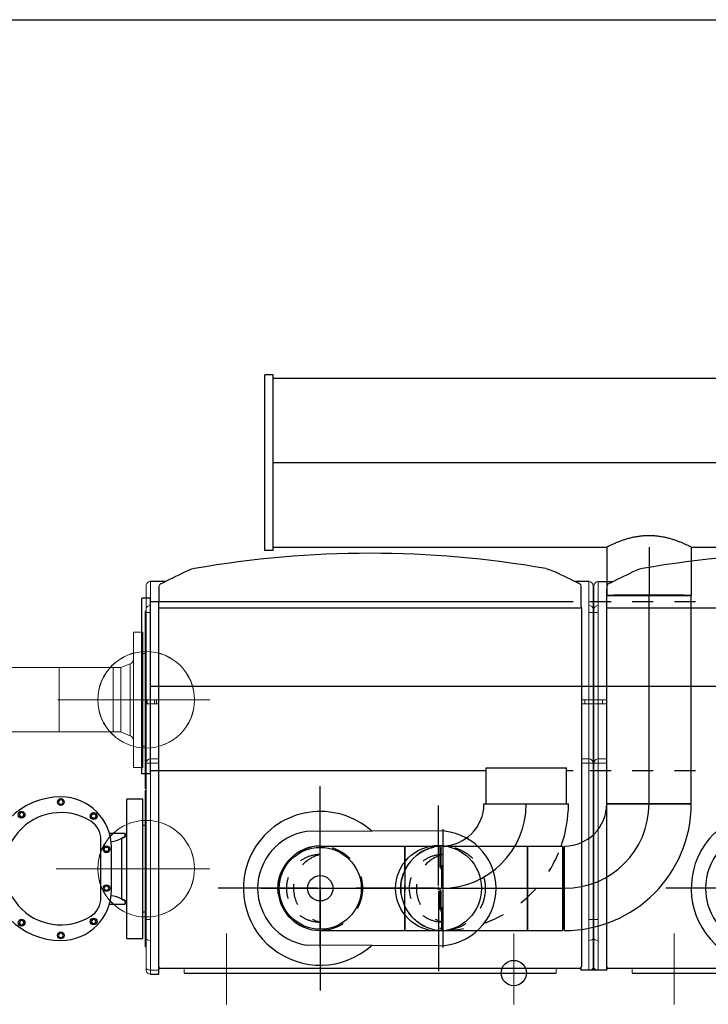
# Model space of a CAD drawing. Extents: x -156717 to 425753, y -51191 to 363295.
# Tile 132 of 256: x 88461 to 89276, y 111112 to 112278. Entities that reach past the tile are written whole.
import ezdxf
from ezdxf.enums import TextEntityAlignment as Align
from ezdxf.lldxf.tags import DXFTag

# ---------------------------------------------------------------- set-up
doc = ezdxf.new("R2010")
doc.units = 0
doc.header["$LTSCALE"] = 50
doc.linetypes.add('STREEPJES', pattern=[0.1, 0.05, -0.05])
doc.layers.get('0').update_dxf_attribs({"linetype": 'CONTINUOUS'})
for name, color, linetype in [('110599', 7, 'CONTINUOUS'), ('110625', 7, 'CONTINUOUS'), ('110888', 7, 'CONTINUOUS'), ('112733', 7, 'CONTINUOUS'), ('Centermarks for blocks', 1, 'HIDDEN2'), ('WL561---_CV-D', 2, 'CONTINUOUS'), ('WL570---_TOEVOER', 3, 'CONTINUOUS'), ('WL570---_TOEVOER_HL', 8, 'CONTINUOUS'), ('WM570---_TOEVOER_PR', 1, 'CONTINUOUS')]:
    doc.layers.add(name, color=color, linetype=linetype)
doc.styles.add('BURO-018', font='ARIAL.TTF', dxfattribs={"height": 63})
tags = doc.linetypes.add('CENTER2', pattern=[28.575, 19.05, -3.175, 3.175, -3.175]).pattern_tags.tags
tags[10:11] = [DXFTag(74, 4), DXFTag(75, 0), DXFTag(340, '0'), DXFTag(46, 1.0), DXFTag(50, 0.0), DXFTag(44, 0.0), DXFTag(45, 0.0)]
tags[8:9] = [DXFTag(74, 4), DXFTag(75, 0), DXFTag(340, '0'), DXFTag(46, 1.0), DXFTag(50, 0.0), DXFTag(44, 0.0), DXFTag(45, 0.0)]
tags[6:7] = [DXFTag(74, 4), DXFTag(75, 0), DXFTag(340, '0'), DXFTag(46, 1.0), DXFTag(50, 0.0), DXFTag(44, 0.0), DXFTag(45, 0.0)]
tags[4:5] = [DXFTag(74, 4), DXFTag(75, 0), DXFTag(340, '0'), DXFTag(46, 1.0), DXFTag(50, 0.0), DXFTag(44, 0.0), DXFTag(45, 0.0)]
tags = doc.linetypes.add('HIDDEN2', pattern=[0.1875, 0.125, -0.0625]).pattern_tags.tags
tags[6:7] = [DXFTag(74, 4), DXFTag(75, 0), DXFTag(340, '0'), DXFTag(46, 1.0), DXFTag(50, 0.0), DXFTag(44, 0.0), DXFTag(45, 0.0)]
tags[4:5] = [DXFTag(74, 4), DXFTag(75, 0), DXFTag(340, '0'), DXFTag(46, 1.0), DXFTag(50, 0.0), DXFTag(44, 0.0), DXFTag(45, 0.0)]

# ---------------------------------------------------------------- blocks, each defined once
blk = doc.blocks.new('DN TOP 3X')
for p, q in [((1490, 1.5), (1480, 1.5)), ((1480, 1.5), (1480, -7.2)), ((950, -3.5), (950, -7.2)), ((980, -3.5), (980, -7.2))]:
    blk.add_line(p, q)
at = {"linetype": 'Continuous', "lineweight": 0, "ltscale": 20}
for p, q in [((1490, -3.5), (1490, 1.5)), ((960, -38.5), (960, -3.5)), ((965, -458.5), (965, -3.5)), ((966, -3.5), (966, -458.5)), ((971, -3.5), (971, -38.5)), ((1490, -3.5), (1480, -3.5)), ((1490, -38.5), (1490, -3.5)), ((1495, -3.5), (1495, -6)), ((1495, -6), (1495, -41)), ((1496, -31), (1495, -31)), ((1496, -103.5), (1496, -31)), ((1496, -31), (1496, -98.4)), ((960, -63.5), (960, -38.5)), ((971, -38.5), (971, -63.5)), ((1490, -63.5), (1490, -38.5)), ((1495, -41), (1495, -63.5)), ((960, -248.5), (960, -63.5)), ((960, -63.5), (965, -63.5)), ((966, -63.5), (971, -63.5)), ((971, -63.5), (971, -248.5)), ((1490, -248.5), (1490, -63.5)), ((1490, -63.5), (1495, -63.5)), ((1495, -63.5), (1495, -248.5)), ((1496, -98.4), (1495, -98.4)), ((1496, -103.5), (1495, -103.5)), ((1496, -103.5), (1496, -98.4)), ((1496, -143.5), (1496, -103.5)), ((1496, -127.1), (1496.2, -127.1)), ((1496, -143.5), (1495, -143.5)), ((1496, -148.6), (1495, -148.6)), ((1496, -216), (1496, -143.5)), ((1496, -148.6), (1496, -143.5)), ((1496, -148.6), (1496, -216)), ((1495, -216), (1496, -216)), ((1496, -218.5), (1495, -218.5)), ((1496, -303.5), (1496, -218.5)), ((1496, -218.5), (1496, -298.2)), ((950, -248.5), (960, -248.5)), ((960, -253.5), (950, -253.5)), ((960, -253.5), (960, -248.5)), ((960, -248.5), (965, -248.5)), ((960, -318.5), (960, -253.5)), ((966, -248.5), (971, -248.5)), ((971, -248.5), (980, -248.5)), ((971, -248.5), (971, -253.5)), ((980, -253.5), (971, -253.5)), ((971, -253.5), (971, -318.5)), ((1480, -248.5), (1490, -248.5)), ((1490, -253.5), (1480, -253.5)), ((1490, -248.5), (1495, -248.5)), ((1490, -253.5), (1490, -248.5)), ((1490, -318.5), (1490, -253.5)), ((1495, -248.5), (1495, -318.5)), ((1496, -298.2), (1495, -298.2)), ((1496, -298.2), (1496, -303.5)), ((1496, -303.5), (1495, -303.5)), ((1496, -303.5), (1495, -303.5)), ((1496, -303.5), (1496, -343.5)), ((950, -318.5), (960, -318.5)), ((950, -323.5), (960, -323.5)), ((955, -323.5), (955, -318.5)), ((965, -318.5), (960, -318.5)), ((960, -318.5), (960, -323.5)), ((960, -323.5), (965, -323.5)), ((960, -427), (960, -323.5)), ((971, -318.5), (966, -318.5)), ((966, -323.5), (971, -323.5)), ((980, -318.5), (971, -318.5)), ((971, -323.5), (971, -318.5)), ((980, -323.5), (971, -323.5)), ((971, -323.5), (971, -427)), ((976, -318.5), (976, -323.5)), ((1480, -318.5), (1490, -318.5)), ((1480, -323.5), (1490, -323.5)), ((1482.6, -318.5), (1482.6, -323.5)), ((1485, -323.5), (1485, -318.5)), ((1490, -318.5), (1490, -323.5)), ((1495, -318.5), (1490, -318.5)), ((1490, -427), (1490, -323.5)), ((1494, -318.5), (1494, -323.5)), ((1495, -323.5), (1495, -426.5)), ((1496, -343.5), (1495, -343.5)), ((1496, -343.5), (1495, -343.5)), ((1496, -348.8), (1495, -348.8)), ((1496, -343.5), (1496, -348.8)), ((1496, -428.5), (1496, -343.5)), ((1496, -348.8), (1496, -428.5)), ((960, -435.1), (960, -427)), ((971, -427), (971, -435.1)), ((1490, -435.1), (1490, -427)), ((1495, -426.5), (1495, -430.6)), ((1495, -428.5), (1496, -428.5)), ((1495, -430.6), (1495, -458.5)), ((960, -463.5), (960, -435.1)), ((971, -435.1), (971, -463.5)), ((1490, -463.5), (1490, -435.1)), ((1495, -437.8), (1495, -438.9)), ((1495, -458.5), (1495, -438.9))]:
    blk.add_line(p, q, dxfattribs=at)
at = {"linetype": 'Continuous'}
for p, q in [((950, -3.5), (980, -3.5)), ((960, -463.5), (942.3, -463.5)), ((971, -463.5), (987.6, -463.5)), ((1472.3, -463.5), (1490, -463.5))]:
    blk.add_line(p, q, dxfattribs=at)
at = {"color": 2, "linetype": 'HIDDEN2', "lineweight": 0, "ltscale": 20}
for p, q in [((1495, -199), (1495, -47.9)), ((1419.5, -123.5), (1570.5, -123.5))]:
    blk.add_line(p, q, dxfattribs=at)
at = {"color": 1, "linetype": 'CENTER2', "lineweight": 0, "ltscale": 20}
for p, q in [((1450.6, -123.5), (1601.6, -123.5)), ((1448.6, -323.5), (1599.6, -323.5))]:
    blk.add_line(p, q, dxfattribs=at)
at = {"color": 3, "linetype": 'HIDDEN2', "lineweight": 0, "ltscale": 20}
for p, q in [((1495, -399), (1495, -247.9)), ((1570.5, -323.5), (1419.5, -323.5))]:
    blk.add_line(p, q, dxfattribs=at)
at = {"color": 7, "linetype": 'Continuous', "lineweight": 0, "ltscale": 20}
blk.add_line((1490, -323.5), (1495, -323.5), dxfattribs=at)
at = {"color": 2, "linetype": 'HIDDEN2', "lineweight": 0, "ltscale": 20}
blk.add_circle((1495, -123.5), 57.2, dxfattribs=at)
at = {"color": 3, "linetype": 'HIDDEN2', "lineweight": 0, "ltscale": 20}
blk.add_circle((1495, -323.5), 57.2, dxfattribs=at)
at = {"linetype": 'Continuous', "lineweight": 0, "ltscale": 20}
for centre, start, end in [((1490, -3.5), 0, 90), ((960, -248.5), 270, 0), ((971, -248.5), 180, 270), ((1490, -248.5), 270, 0), ((960, -458.5), 270, 0), ((971, -458.5), 180, 270), ((1490, -458.5), 270, 0)]:
    blk.add_arc(centre, 5, start, end, dxfattribs=at)
for centre, major_axis, ratio, start_param, end_param in [((960, -6), (-5, 0), 0.5, 3.141593, 4.56424), ((971, -6), (-5, 0), 0.5, 4.892421, 6.283185), ((1490, -6), (-5, 0), 0.5, 3.141593, 4.712389), ((960, -41), (-5, 0), 0.5, 3.141593, 4.712389), ((971, -41), (-5, 0), 0.5, 4.712389, 6.283185), ((1490, -41), (-5, 0), 0.5, 3.141593, 4.712389), ((960, -426.5), (-5, 0), 0.087156, 1.570796, 3.141593), ((960, -430.6), (-5, 0), 0.89857, 1.570796, 3.141593), ((971, -426.5), (5, 0), 0.087156, 3.141593, 4.712389), ((971, -430.6), (5, 0), 0.89857, 3.141593, 4.712389), ((1490, -426.5), (-5, 0), 0.087156, 1.570796, 3.141593), ((1490, -430.6), (-5, 0), 0.89857, 1.570796, 3.141593)]:
    blk.add_ellipse(centre, major_axis=major_axis, ratio=ratio, start_param=start_param, end_param=end_param, dxfattribs=at)
blk = doc.blocks.new('QUINTA PRO TOP')
at = {"color": 1, "linetype": 'CENTER2', "lineweight": 18}
for p, q in [((0, 37.1), (0, -46.8)), ((340, 37.1), (340, -46.8))]:
    blk.add_line(p, q, dxfattribs=at)
at = {"color": 1, "linetype": 'CENTER2'}
for p, q in [((229, -96.8), (229, 20.7)), ((225.5, -100.3), (108, -100.3)), ((230.8, -100.3), (227.3, -100.3)), ((229, -98.5), (229, -102)), ((229, -103.8), (229, -221.3)), ((232.5, -100.3), (350, -100.3))]:
    blk.add_line(p, q, dxfattribs=at)
at = {"linetype": 'Continuous', "lineweight": 18}
for p, q in [((-50, 0), (-50, -5.5)), ((390, 0), (390, -5.5))]:
    blk.add_line(p, q, dxfattribs=at)
blk.add_line((390, 0), (-50, 0))
at = {"linetype": 'Continuous'}
for p, q in [((-80, -432.5), (-80, -7.2)), ((-78.2, -5.5), (418.2, -5.5)), ((420, -7.2), (420, -432.5)), ((420, -432.5), (-80, -432.5))]:
    blk.add_line(p, q, dxfattribs=at)
for centre, radius, start, end in [((-78.2, -7.2), 1.75, 90, 180), ((418.3, -7.2), 1.75, 0, 90), ((3215.6, -394.7), 3295.8, 180.6574, 181.111), ((-77.6, -458.7), 2, 180.8133, 242.9868), ((417.6, -458.7), 2, 300.3087, 359.1617), ((170, 705.1), 1202.1, 260.0451, 279.9521)]:
    blk.add_arc(centre, radius, start, end, dxfattribs=at)
for points, knots in [([(420, -432.5), (419.7, -449.7), (419.7, -450.4), (419.7, -451.3), (419.7, -451.7), (419.7, -452.3), (419.7, -452.6), (419.7, -454.2), (419.7, -455.2), (419.6, -456.5), (419.6, -456.9), (419.6, -457.5), (419.6, -457.8), (419.6, -458.3), (419.6, -458.5), (419.6, -458.6)], [0, 0, 0, 0, 0.0625, 0.0625, 0.09375, 0.09375, 0.125, 0.125, 0.25, 0.25, 0.3125, 0.3125, 0.375, 0.375, 0.4645599, 0.4645599, 0.4645599, 0.4645599]), ([(-37.8, -478.8), (-38.9, -478.6), (-40.1, -478.3), (-43.8, -477.3), (-46.4, -476.2), (-49, -474.9)], [0.1714299, 0.1714299, 0.1714299, 0.1714299, 0.2577965, 0.2577965, 0.4464858, 0.4464858, 0.4464858, 0.4464858]), ([(377.7, -478.8), (378.9, -478.6), (380.1, -478.4), (383.8, -477.3), (386.4, -476.2), (388.9, -475)], [0.1705291, 0.1705291, 0.1705291, 0.1705291, 0.2577976, 0.2577976, 0.4451221, 0.4451221, 0.4451221, 0.4451221])]:
    blk.add_open_spline(points, degree=3, knots=knots, dxfattribs=at)
for points in [[(-78.5, -460.5), (-68.9, -465.2), (-59.1, -470), (-49, -474.9)], [(388.9, -475), (399, -470), (408.9, -465.2), (418.6, -460.4)]]:
    blk.add_open_spline(points, degree=3, dxfattribs=at)
at = {"layer": 'Centermarks for blocks', "linetype": 'HIDDEN2'}
for centre in [(0, 0), (229, -100.3)]:
    blk.add_circle(centre, 15, dxfattribs=at)
blk = doc.blocks.new('RGA EXC TOP')
at = {"color": 1, "linetype": 'CENTER2'}
for p, q in [((0, 3.5), (0, 121)), ((-140, 3.5), (-140, 98)), ((-143.5, 0), (-238, 0)), ((-138.2, 0), (-141.8, 0)), ((-140, 1.8), (-140, -1.8)), ((-136.5, 0), (-42, 0)), ((-3.5, 0), (-121, 0)), ((1.8, 0), (-1.7, 0)), ((-0.1, 2), (-0.1, -1.5)), ((3.5, 0), (121, 0)), ((-140, -3.5), (-140, -98)), ((0, -3.5), (0, -121))]:
    blk.add_line(p, q, dxfattribs=at)
for p, q in [((-140, 68), (16.1, 67.3)), ((-140, -68), (16.1, -67.2))]:
    blk.add_line(p, q)
for centre, radius in [((-140, 0), 50.8), ((0, 0), 48.5)]:
    blk.add_circle(centre, radius)
for centre, radius, start, end in [((0, 0), 91, 330.9445, 131.647), ((-140, 0), 68, 90, 270), ((6.1, 0), 68, 278.4565, 81.5435), ((0, 0), 91, 329.0555, 330.9445), ((0, 0), 91, 228.353, 329.0555)]:
    blk.add_arc(centre, radius, start, end)
at = {"layer": 'Centermarks for blocks'}
blk.add_circle((0, 0), 15, dxfattribs=at)
blk = doc.blocks.new('QUINTA PRO EXC TOP')
for name, p in [('QUINTA PRO TOP', (0, 0)), ('RGA EXC TOP', (229, -100.3))]:
    blk.add_blockref(name, p)
blk = doc.blocks.new('HTRASUAHJ')
at = {"color": 3, "linetype": 'HIDDEN2', "lineweight": 0, "ltscale": 20}
for p, q in [((88927.3, 112159.2), (88927.3, 112008.2)), ((88851.7, 112083.7), (89002.8, 112083.7))]:
    blk.add_line(p, q, dxfattribs=at)
at = {"color": 7, "linetype": 'Continuous'}
for p, q in [((88824.8, 111965.2), (88823.4, 111962.7)), ((88823.4, 111962.7), (88824.8, 111960.2)), ((88827.7, 111965.2), (88824.8, 111965.2)), ((88824.8, 111960.2), (88827.7, 111960.2)), ((88829.2, 111962.7), (88827.7, 111965.2)), ((88827.7, 111960.2), (88829.2, 111962.7)), ((88904.5, 111801.2), (88904.5, 111966.2)), ((88923.3, 111966.2), (88904.5, 111966.2)), ((88923.3, 111801.2), (88923.3, 111966.2)), ((88778.4, 111950.1), (88776.9, 111947.6)), ((88776.9, 111947.6), (88778.4, 111945.1)), ((88781.3, 111950.1), (88778.4, 111950.1)), ((88782.7, 111947.6), (88781.3, 111950.1)), ((88781.3, 111945.1), (88782.7, 111947.6)), ((88862.3, 111946.1), (88863.7, 111948.6)), ((88863.7, 111943.6), (88862.3, 111946.1)), ((88863.7, 111948.6), (88866.6, 111948.6)), ((88866.6, 111948.6), (88868, 111946.1)), ((88868, 111946.1), (88866.6, 111943.6)), ((88778.4, 111945.1), (88781.3, 111945.1)), ((88866.6, 111943.6), (88863.7, 111943.6)), ((88926.3, 111934.7), (88923.3, 111934.7)), ((88926.3, 111832.7), (88926.3, 111934.7)), ((88883.8, 111925.7), (88902.3, 111925.7)), ((88902.3, 111922.1), (88902.3, 111925.7)), ((88873.8, 111849.4), (88873.8, 111918)), ((88898.5, 111847.5), (88898.5, 111919.8)), ((88877.4, 111906.7), (88878.8, 111909.2)), ((88878.8, 111904.2), (88877.4, 111906.7)), ((88878.8, 111909.2), (88881.7, 111909.2)), ((88881.7, 111904.2), (88878.8, 111904.2)), ((88881.7, 111909.2), (88883.2, 111906.7)), ((88883.2, 111906.7), (88881.7, 111904.2)), ((88886.3, 111858.7), (88886.3, 111908.7)), ((88878.8, 111863.2), (88877.4, 111860.7)), ((88877.4, 111860.7), (88878.8, 111858.2)), ((88881.7, 111863.2), (88878.8, 111863.2)), ((88878.8, 111858.2), (88881.7, 111858.2)), ((88883.2, 111860.7), (88881.7, 111863.2)), ((88881.7, 111858.2), (88883.2, 111860.7)), ((88883.8, 111841.7), (88902.3, 111841.7)), ((88902.3, 111841.7), (88902.3, 111845.3)), ((88923.3, 111832.7), (88926.3, 111832.7)), ((88778.4, 111822.3), (88776.9, 111819.8)), ((88776.9, 111819.8), (88778.4, 111817.3)), ((88781.3, 111822.3), (88778.4, 111822.3)), ((88782.7, 111819.8), (88781.3, 111822.3)), ((88781.3, 111817.3), (88782.7, 111819.8)), ((88863.7, 111823.7), (88862.3, 111821.2)), ((88862.3, 111821.2), (88863.7, 111818.7)), ((88866.6, 111823.7), (88863.7, 111823.7)), ((88863.7, 111818.7), (88866.6, 111818.7)), ((88868, 111821.2), (88866.6, 111823.7)), ((88866.6, 111818.7), (88868, 111821.2)), ((88778.4, 111817.3), (88781.3, 111817.3)), ((88824.8, 111807.2), (88823.4, 111804.7)), ((88827.7, 111807.2), (88824.8, 111807.2)), ((88829.2, 111804.7), (88827.7, 111807.2)), ((88823.4, 111804.7), (88824.8, 111802.2)), ((88824.8, 111802.2), (88827.7, 111802.2)), ((88827.7, 111802.2), (88829.2, 111804.7)), ((88904.5, 111801.2), (88923.3, 111801.2))]:
    blk.add_line(p, q, dxfattribs=at)
at = {"color": 2, "linetype": 'HIDDEN2', "lineweight": 0, "ltscale": 20}
for p, q in [((88927.3, 111959.2), (88927.3, 111808.2)), ((88851.7, 111883.7), (89002.8, 111883.7))]:
    blk.add_line(p, q, dxfattribs=at)
at = {"color": 3, "linetype": 'HIDDEN2', "lineweight": 0, "ltscale": 20}
blk.add_circle((88927.3, 112083.7), 57.2, dxfattribs=at)
at = {"color": 7, "linetype": 'Continuous'}
for centre in [(88826.3, 111962.7), (88779.8, 111947.6), (88865.1, 111946.1), (88880.3, 111906.7), (88880.3, 111860.7), (88779.8, 111819.8), (88865.1, 111821.2), (88826.3, 111804.7)]:
    blk.add_circle(centre, 4, dxfattribs=at)
at = {"color": 2, "linetype": 'HIDDEN2', "lineweight": 0, "ltscale": 20}
blk.add_circle((88927.3, 111883.7), 57.2, dxfattribs=at)
at = {"color": 7, "linetype": 'Continuous'}
for centre, radius, start, end in [((88826.3, 111883.7), 85, 90, 270), ((88826.3, 111908.7), 60, 0, 90), ((88826.3, 111883.7), 66.5, 57.9361, 302.0639), ((88847.8, 111918), 26, 0, 57.9361), ((88897.5, 111927.2), 7, 298.0705, 359.9888), ((88880.8, 111951.9), 36.6, 277.8229, 298.8679), ((88826.3, 111858.7), 60, 270, 0), ((88847.8, 111849.4), 26, 302.0639, 0), ((88880.9, 111815.9), 36.2, 60.9015, 82.2345), ((88897.5, 111840.2), 7, 0.0431, 61.9172)]:
    blk.add_arc(centre, radius, start, end, dxfattribs=at)
for centre, start_param, end_param in [((88897.5, 111926.5), 4.861279, 6.283185), ((88897.5, 111840.9), 0, 1.421906)]:
    blk.add_ellipse(centre, major_axis=(7, 0), ratio=0.961711, start_param=start_param, end_param=end_param, dxfattribs=at)
blk.add_open_spline([(88900.8, 111921), (88900.6, 111920.9), (88900.3, 111920.8), (88899.6, 111920.4), (88899.1, 111920.1), (88898.5, 111919.8)], degree=3, knots=[0.8072633, 0.8072633, 0.8072633, 0.8072633, 0.875, 0.875, 1, 1, 1, 1], dxfattribs=at)
blk.add_open_spline([(88898.5, 111847.5), (88899.4, 111847.1), (88900.2, 111846.7), (88900.8, 111846.3)], degree=3, dxfattribs=at)
at = {"layer": '110599', "color": 7, "linetype": 'Continuous', "lineweight": 0, "ltscale": 20}
for p, q in [((88912.3, 112163.7), (88923.3, 112163.7)), ((88912.3, 112003.7), (88912.3, 112163.7)), ((88923.3, 112003.7), (88923.3, 112163.7)), ((88923.3, 112138.7), (88926.3, 112138.7)), ((88888.3, 112121.8), (88897.3, 112121.8)), ((88888.3, 112045.7), (88888.3, 112121.8)), ((88897.3, 112121.8), (88908.5, 112126.2)), ((88897.3, 112045.7), (88897.3, 112121.8)), ((88908.5, 112041.2), (88908.5, 112126.2)), ((88897.3, 112045.7), (88888.3, 112045.7)), ((88908.5, 112041.2), (88897.3, 112045.7)), ((88926.3, 112028.7), (88923.3, 112028.7)), ((88923.3, 112003.7), (88912.3, 112003.7))]:
    blk.add_line(p, q, dxfattribs=at)
for centre, start, end in [((88906.3, 112131.8), 291.6366, 0), ((88906.3, 112035.6), 0, 68.3634)]:
    blk.add_arc(centre, 6, start, end, dxfattribs=at)
at = {"layer": '110625', "color": 7, "linetype": 'Continuous', "lineweight": 0, "ltscale": 20}
for p, q in [((88729.3, 112121.8), (88824.3, 112121.8)), ((88824.3, 112121.8), (88824.3, 112045.7)), ((88824.3, 112045.7), (88729.3, 112045.7))]:
    blk.add_line(p, q, dxfattribs=at)
at = {"layer": '110888', "color": 7, "linetype": 'Continuous', "lineweight": 0, "ltscale": 20}
blk.add_line((88926.3, 112138.7), (88926.3, 112028.7), dxfattribs=at)
at = {"layer": '112733', "color": 7, "linetype": 'Continuous', "lineweight": 0, "ltscale": 20}
for p, q in [((88824.3, 112121.8), (88888.3, 112121.8)), ((88824.3, 112045.7), (88824.3, 112121.8)), ((88888.3, 112045.7), (88888.3, 112121.8)), ((88888.3, 112045.7), (88824.3, 112045.7))]:
    blk.add_line(p, q, dxfattribs=at)
at = {"rotation": 180}
for p in [(89362.3, 111760.2), (89892.3, 111760.2)]:
    blk.add_blockref('QUINTA PRO EXC TOP', p, dxfattribs=at)
blk = doc.blocks.new('qe5yghqy')
at = {"layer": 'WL570---_TOEVOER', "color": 8}
blk.add_line((87437, 128766.9), (89687, 128766.9), dxfattribs=at)
blk = doc.blocks.new('*U1727')
at = {"color": 0, "ltscale": 10}
for p, q in [((0, 50, -2232.1), (57.3, 50, -2232.1)), ((0, -50, -2232.1), (57.3, -50, -2232.1))]:
    blk.add_line(p, q, dxfattribs=at)
for major_axis in [(0, -50), (0, -47.5)]:
    blk.add_ellipse((57.3, 0, -2232.1), major_axis=major_axis, ratio=0.008312, start_param=3.141593, end_param=6.283185, dxfattribs=at)
blk.add_spline([(-0.2, -49.7, -2232.1), (-0.6, -49, -2232.1), (-1.3, -47.7, -2232.1), (-2.1, -45.9, -2232.1), (-3.2, -43.7, -2232.1), (-4.4, -41, -2232.1), (-5.7, -37.9, -2232.1), (-7.1, -34.4, -2232.1), (-8.5, -30.6, -2232.1), (-9.8, -26.4, -2232.1), (-11, -22, -2232.1), (-12.1, -17.4, -2232.1), (-12.9, -12.5, -2232.1), (-13.5, -7.6, -2232.1), (-13.8, -2.5, -2232.1), (-13.8, 2.5, -2232.1), (-13.5, 7.6, -2232.1), (-12.9, 12.5, -2232.1), (-12.1, 17.4, -2232.1), (-11, 22, -2232.1), (-9.8, 26.4, -2232.1), (-8.5, 30.6, -2232.1), (-7.1, 34.4, -2232.1), (-5.7, 37.9, -2232.1), (-4.4, 41, -2232.1), (-3.2, 43.7, -2232.1), (-2.1, 45.9, -2232.1), (-1.3, 47.7, -2232.1), (-0.6, 49, -2232.1), (-0.2, 49.7, -2232.1), (0, 50, -2232.1)], degree=3, dxfattribs=at)
at = {"layer": 'WL570---_TOEVOER_HL', "linetype": 'CENTER2'}
blk.add_line((0, 0, -2232.1), (57.3, 0, -2232.1), dxfattribs=at)
at = {"layer": 'WM570---_TOEVOER_PR', "color": 1, "style": 'BURO-018'}
blk.add_attdef('POSNR', text='', height=90, dxfattribs=at).set_placement((0, 0), align=Align.MIDDLE)
blk = doc.blocks.new('*U1728')
at = {"color": 0, "ltscale": 10}
for p, q in [((0, 50, -2232.1), (246.7, 50, -2232.1)), ((0, -50, -2232.1), (0, 50, -2232.1)), ((246.7, 50, -2232.1), (246.7, -50, -2232.1)), ((0, -50, -2232.1), (246.7, -50, -2232.1))]:
    blk.add_line(p, q, dxfattribs=at)
at = {"layer": 'WL570---_TOEVOER_HL', "linetype": 'CENTER2'}
blk.add_line((0, 0, -2232.1), (246.7, 0, -2232.1), dxfattribs=at)
at = {"layer": 'WM570---_TOEVOER_PR', "color": 1, "style": 'BURO-018'}
blk.add_attdef('POSNR', text='', height=90, dxfattribs=at).set_placement((0, 0), align=Align.MIDDLE)
blk = doc.blocks.new('*U1729')
at = {"color": 0, "ltscale": 10}
for p, q in [((-50, 100, -2232.1), (50, 100, -2232.1)), ((-100, 47.5, -2232.1), (-102.3, 47.5, -2232.1)), ((-100, -50, -2232.1), (-100, 50, -2232.1)), ((-100, -47.5, -2232.1), (-100, 47.5, -2232.1)), ((-100, -47.5, -2232.1), (-102.3, -47.5, -2232.1))]:
    blk.add_line(p, q, dxfattribs=at)
for radius in [50, 150]:
    blk.add_arc((-100, 100, -2232.1), radius, 270, 0, dxfattribs=at)
at = {"layer": 'WL570---_TOEVOER_HL', "linetype": 'CENTER2'}
blk.add_arc((-100, 100, -2232.1), 100, 270, 0, dxfattribs=at)
at = {"layer": 'WM570---_TOEVOER_PR', "color": 1, "style": 'BURO-018'}
blk.add_attdef('POSNR', text='', height=90, dxfattribs=at).set_placement((0, 0), align=Align.MIDDLE)
blk = doc.blocks.new('*U1740')
at = {"color": 0, "ltscale": 10}
for p, q in [((0, 100, -2231.2), (1517.3, 100, -2231.2)), ((0, -100, -2231.2), (394.7, -100, -2231.2)), ((494.7, -100, -2231.2), (924.2, -100, -2231.2))]:
    blk.add_line(p, q, dxfattribs=at)
at = {"layer": 'WL570---_TOEVOER_HL', "linetype": 'CENTER2'}
blk.add_line((0, 0, -2231.2), (1517.3, 0, -2231.2), dxfattribs=at)
at = {"layer": 'WM570---_TOEVOER_PR', "color": 1, "style": 'BURO-018'}
blk.add_attdef('POSNR', text='', height=90, dxfattribs=at).set_placement((0, 0), align=Align.MIDDLE)
blk = doc.blocks.new('*U1741')
at = {"color": 0, "ltscale": 10}
for p, q in [((0, 100, -2001.2), (500.1, 100, -2001.2)), ((0, -100, -2001.2), (397.2, -100, -2001.2)), ((492.2, -100, -2001.2), (500.1, -100, -2001.2))]:
    blk.add_line(p, q, dxfattribs=at)
at = {"color": 8, "linetype": 'STREEPJES', "ltscale": 10}
for p, q in [((520.1, 100, -2001.2), (660.1, 100, -2001.2)), ((520.1, -100, -2001.2), (660.1, -100, -2001.2))]:
    blk.add_line(p, q, dxfattribs=at)
at = {"layer": 'WL570---_TOEVOER_HL', "linetype": 'CENTER2'}
blk.add_line((0, 0, -2001.2), (1620.5, 0, -2001.2), dxfattribs=at)
at = {"layer": 'WM570---_TOEVOER_PR', "color": 1, "style": 'BURO-018'}
blk.add_attdef('POSNR', text='', height=90, dxfattribs=at).set_placement((0, 0), align=Align.MIDDLE)
blk = doc.blocks.new('*U1753')
at = {"color": 8, "linetype": 'STREEPJES', "ltscale": 10}
blk.add_circle((0, 0, -1743.4), 50, dxfattribs=at)
blk.add_circle((0, 0, -1743.4), 50, dxfattribs=at)
for centre, radius, start, end in [((0, 0, -1743.4), 40, 0, 180), ((0, -9.5, -1743.4), 41.1, 13.3512, 166.6488)]:
    blk.add_arc(centre, radius, start, end, dxfattribs=at)
at = {"layer": 'WL570---_TOEVOER_HL', "linetype": 'CENTER2'}
for p, q in [((0, 70, -1743.4), (0, -70, -1743.4)), ((-70, 0, -1743.4), (70, 0, -1743.4))]:
    blk.add_line(p, q, dxfattribs=at)
blk.add_circle((0, 0, -1743.4), 0.075, dxfattribs=at)
at = {"layer": 'WM570---_TOEVOER_PR', "color": 1, "style": 'BURO-018'}
blk.add_attdef('POSNR', text='', height=90, dxfattribs=at).set_placement((0, 0), align=Align.MIDDLE)
blk = doc.blocks.new('*U1754')
at = {"color": 0, "ltscale": 10}
for p, q in [((0, 104, -2001.2), (10, 104, -2001.2)), ((0, 104, -2001.2), (0, -104, -2001.2)), ((0, 104, -2001.2), (0, -104, -2001.2)), ((10, 104, -2001.2), (10, -104, -2001.2)), ((0, -104, -2001.2), (10, -104, -2001.2))]:
    blk.add_line(p, q, dxfattribs=at)
at = {"layer": 'WM570---_TOEVOER_PR', "color": 1, "style": 'BURO-018'}
blk.add_attdef('POSNR', text='', height=90, dxfattribs=at).set_placement((0, 0), align=Align.MIDDLE)
blk = doc.blocks.new('*U1755')
at = {"color": 8, "linetype": 'STREEPJES', "ltscale": 10}
for p, q in [((-47.5, 139.4, -2002.1), (-47.5, 142.6, -2002.1)), ((47.5, 139.4, -2002.1), (47.5, 142.6, -2002.1)), ((-100, 47.5, -2002.1), (-102.3, 47.5, -2002.1)), ((-100, -50, -2002.1), (-100, 50, -2002.1)), ((-100, -47.5, -2002.1), (-100, 47.5, -2002.1)), ((-100, -47.5, -2002.1), (-102.3, -47.5, -2002.1))]:
    blk.add_line(p, q, dxfattribs=at)
at = {"color": 0, "ltscale": 10}
for p, q in [((-47.5, 142.6, -2002.1), (47.5, 142.6, -2002.1)), ((-47.5, 100, -2002.1), (-47.5, 139.4, -2002.1)), ((47.5, 100, -2002.1), (47.5, 139.4, -2002.1)), ((-50, 100, -2002.1), (50, 100, -2002.1)), ((-47.5, 100, -2002.1), (47.5, 100, -2002.1)), ((-100, -50, -2002.1), (-99, -50, -2002.1))]:
    blk.add_line(p, q, dxfattribs=at)
for radius, start in [(50, 270), (150, 340.5288)]:
    blk.add_arc((-100, 100, -2002.1), radius, start, 0, dxfattribs=at)
at = {"color": 8, "linetype": 'STREEPJES', "ltscale": 10}
blk.add_arc((-100, 100, -2002.1), 150, 270.3778, 340.5288, dxfattribs=at)
at = {"layer": 'WL570---_TOEVOER_HL', "linetype": 'CENTER2'}
blk.add_arc((-100, 100, -2002.1), 100, 270, 0, dxfattribs=at)
at = {"layer": 'WM570---_TOEVOER_PR', "color": 1, "style": 'BURO-018'}
blk.add_attdef('POSNR', text='', height=90, dxfattribs=at).set_placement((0, 0), align=Align.MIDDLE)
blk = doc.blocks.new('*U1756')
at = {"color": 0, "ltscale": 10}
for p, q in [((0, 50, -2002.1), (41.5, 50, -2002.1)), ((0, 21.1, -2002.1), (0, 50, -2002.1)), ((0, -50, -2002.1), (0, -21.1, -2002.1)), ((0, -50, -2002.1), (41.5, -50, -2002.1))]:
    blk.add_line(p, q, dxfattribs=at)
at = {"color": 8, "linetype": 'STREEPJES', "ltscale": 10}
for p, q in [((41.5, 49.8, -2002.1), (41.5, -49.8, -2002.1)), ((0, -21.1, -2002.1), (0, 21.1, -2002.1))]:
    blk.add_line(p, q, dxfattribs=at)
at = {"layer": 'WL570---_TOEVOER_HL', "linetype": 'CENTER2'}
blk.add_line((0, 0, -2002.1), (41.5, 0, -2002.1), dxfattribs=at)
at = {"layer": 'WM570---_TOEVOER_PR', "color": 1, "style": 'BURO-018'}
blk.add_attdef('POSNR', text='', height=90, dxfattribs=at).set_placement((0, 0), align=Align.MIDDLE)
blk = doc.blocks.new('*U1757')
at = {"color": 8, "linetype": 'STREEPJES', "ltscale": 10}
for p, q in [((-47.5, 141.5, -2002.1), (-47.5, 142.6, -2002.1)), ((-47.5, 142.6, -2002.1), (47.5, 142.6, -2002.1)), ((47.5, 141.5, -2002.1), (47.5, 142.6, -2002.1)), ((-21.1, 100, -2002.1), (21.1, 100, -2002.1))]:
    blk.add_line(p, q, dxfattribs=at)
at = {"color": 0, "ltscale": 10}
for p, q in [((-50, 86.8, -2002.1), (-50, 100, -2002.1)), ((-50, 100, -2002.1), (-21.1, 100, -2002.1)), ((21.1, 100, -2002.1), (50, 100, -2002.1)), ((50, 86.8, -2002.1), (50, 100, -2002.1)), ((-50, 61.4, -2002.1), (-50, 86.8, -2002.1)), ((50, 61.4, -2002.1), (50, 86.8, -2002.1)), ((-50, 38.6, -2002.1), (-50, 61.4, -2002.1)), ((50, 38.6, -2002.1), (50, 61.4, -2002.1)), ((-50, 20, -2002.1), (-50, 38.6, -2002.1)), ((50, 20, -2002.1), (50, 38.6, -2002.1)), ((-50, 6.8, -2002.1), (-50, 20, -2002.1)), ((50, 6.8, -2002.1), (50, 20, -2002.1)), ((-50, 0, -2002.1), (-50, 6.8, -2002.1)), ((50, 0, -2002.1), (50, 6.8, -2002.1))]:
    blk.add_line(p, q, dxfattribs=at)
blk.add_arc((0, 0, -2002.1), 50, 180, 0, dxfattribs=at)
at = {"layer": 'WL570---_TOEVOER_HL', "linetype": 'CENTER2'}
blk.add_line((0, 0, -2002.1), (0, 100, -2002.1), dxfattribs=at)
at = {"layer": 'WM570---_TOEVOER_PR', "color": 1, "style": 'BURO-018'}
blk.add_attdef('POSNR', text='', height=90, dxfattribs=at).set_placement((0, 0), align=Align.MIDDLE)
blk = doc.blocks.new('*U1758')
at = {"color": 0, "ltscale": 10}
for p, q in [((0, 104, -2231.2), (10, 104, -2231.2)), ((0, 104, -2231.2), (0, -104, -2231.2)), ((0, 104, -2231.2), (0, -104, -2231.2)), ((10, 104, -2231.2), (10, -104, -2231.2)), ((0, -104, -2231.2), (10, -104, -2231.2))]:
    blk.add_line(p, q, dxfattribs=at)
at = {"layer": 'WM570---_TOEVOER_PR', "color": 1, "style": 'BURO-018'}
blk.add_attdef('POSNR', text='', height=90, dxfattribs=at).set_placement((0, 0), align=Align.MIDDLE)
blk = doc.blocks.new('*U1759')
at = {"color": 0, "ltscale": 10}
for p, q in [((0, 50, -2232.1), (41.5, 50, -2232.1)), ((0, -50, -2232.1), (0, 50, -2232.1)), ((41.5, 50, -2232.1), (41.5, -50, -2232.1)), ((0, -50, -2232.1), (41.5, -50, -2232.1))]:
    blk.add_line(p, q, dxfattribs=at)
at = {"layer": 'WL570---_TOEVOER_HL', "linetype": 'CENTER2'}
blk.add_line((0, 0, -2232.1), (41.5, 0, -2232.1), dxfattribs=at)
at = {"layer": 'WM570---_TOEVOER_PR', "color": 1, "style": 'BURO-018'}
blk.add_attdef('POSNR', text='', height=90, dxfattribs=at).set_placement((0, 0), align=Align.MIDDLE)
blk = doc.blocks.new('*U1760')
at = {"color": 8, "linetype": 'STREEPJES', "ltscale": 10}
blk.add_circle((0, 0, -1767.2), 50, dxfattribs=at)
blk.add_circle((0, 0, -1767.2), 50, dxfattribs=at)
for centre, radius, start, end in [((0, 0, -1767.2), 40, 0, 180), ((0, -9.5, -1767.2), 41.1, 13.3512, 166.6488)]:
    blk.add_arc(centre, radius, start, end, dxfattribs=at)
at = {"layer": 'WL570---_TOEVOER_HL', "linetype": 'CENTER2'}
for p, q in [((0, 70, -1767.2), (0, -70, -1767.2)), ((-70, 0, -1767.2), (70, 0, -1767.2))]:
    blk.add_line(p, q, dxfattribs=at)
blk.add_circle((0, 0, -1767.2), 0.075, dxfattribs=at)
at = {"layer": 'WM570---_TOEVOER_PR', "color": 1, "style": 'BURO-018'}
blk.add_attdef('POSNR', text='', height=90, dxfattribs=at).set_placement((0, 0), align=Align.MIDDLE)
blk = doc.blocks.new('*U1761')
at = {"color": 0, "ltscale": 10}
for p, q in [((-47.5, 141.5, -2232.1), (-47.5, 142.6, -2232.1)), ((-47.5, 142.6, -2232.1), (47.5, 142.6, -2232.1)), ((47.5, 141.5, -2232.1), (47.5, 142.6, -2232.1)), ((-50, 86.8, -2232.1), (-50, 100, -2232.1)), ((-50, 100, -2232.1), (50, 100, -2232.1)), ((50, 86.8, -2232.1), (50, 100, -2232.1)), ((-50, 61.4, -2232.1), (-50, 86.8, -2232.1)), ((50, 61.4, -2232.1), (50, 86.8, -2232.1)), ((-50, 38.6, -2232.1), (-50, 61.4, -2232.1)), ((50, 38.6, -2232.1), (50, 61.4, -2232.1)), ((-50, 20, -2232.1), (-50, 38.6, -2232.1)), ((50, 20, -2232.1), (50, 38.6, -2232.1)), ((-50, 6.8, -2232.1), (-50, 20, -2232.1)), ((50, 6.8, -2232.1), (50, 20, -2232.1)), ((-50, 0, -2232.1), (-50, 6.8, -2232.1)), ((50, 0, -2232.1), (50, 6.8, -2232.1))]:
    blk.add_line(p, q, dxfattribs=at)
blk.add_arc((0, 0, -2232.1), 50, 180, 0, dxfattribs=at)
at = {"layer": 'WL570---_TOEVOER_HL', "linetype": 'CENTER2'}
blk.add_line((0, 0, -2232.1), (0, 100, -2232.1), dxfattribs=at)
at = {"layer": 'WM570---_TOEVOER_PR', "color": 1, "style": 'BURO-018'}
blk.add_attdef('POSNR', text='', height=90, dxfattribs=at).set_placement((0, 0), align=Align.MIDDLE)

msp = doc.modelspace()

# ---------------------------------------------------------------- block references
at = {"rotation": 180}
msp.add_blockref('DN TOP 3X', (90105.95023, 111149.52435), dxfattribs=at)
at = {"layer": 'WL561---_CV-D'}
msp.add_blockref('HTRASUAHJ', (-316.30072, -610.72494), dxfattribs=at)
at = {"layer": 'WL570---_TOEVOER', "color": 1}
msp.add_blockref('qe5yghqy', (0, -16488.6282), dxfattribs=at)
at = {"layer": 'WL570---_TOEVOER'}
for name, p, rotation in [('*U1758', (88761.33389, 111753.79384, 2231.22518), 180), ('*U1727', (89206.05491, 111653.79384, 2232.05644), 270), ('*U1728', (89206.05491, 111349.77673, 2232.05644), 90), ('*U1754', (88615.99941, 111489.19274, 2001.23885), 180), ('*U1753', (88816.94596, 111249.77673, 1743.37595), 90), ('*U1760', (88962.28043, 111249.77673, 1767.17664), 90), ('*U1757', (88816.94596, 111249.77673, 2002.07011), 270), ('*U1761', (88962.28043, 111249.77673, 2232.05644), 270)]:
    msp.add_blockref(name, p, dxfattribs=dict(at, rotation=rotation))
for name, p in [('*U1740', (88761.33389, 111753.79384, 2231.22518)), ('*U1741', (88615.99941, 111489.19274, 2001.23885)), ('*U1755', (89060.72043, 111249.77673, 2002.07011)), ('*U1729', (89206.05491, 111249.77673, 2232.05644)), ('*U1756', (88916.94596, 111249.77673, 2002.07011)), ('*U1759', (89062.28043, 111249.77673, 2232.05644))]:
    msp.add_blockref(name, p, dxfattribs=at)

doc.saveas('drawing.dxf')
